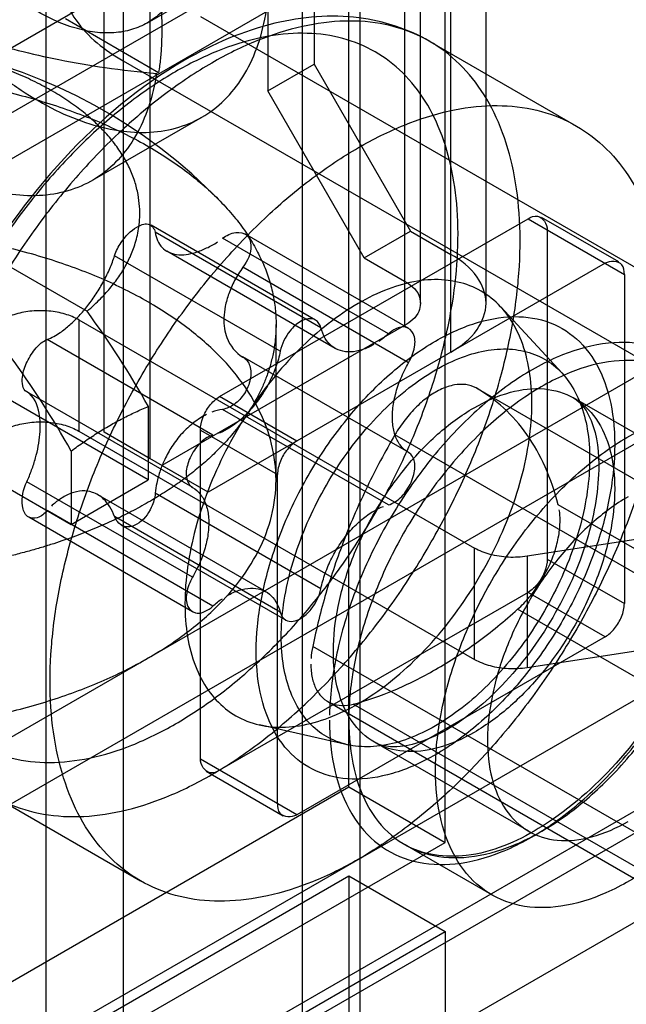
# Model space of a CAD drawing. Header units: millimetres. Extents: x 188 to 1028, y 131 to 1566.
# Tile 68 of 256: x 579 to 590, y 573 to 591. Entities that reach past the tile are written whole.
import ezdxf

# ---------------------------------------------------------------- set-up
doc = ezdxf.new("R2010")
doc.units = ezdxf.units.MM
doc.header["$LTSCALE"] = 110.325218
doc.layers.get('0').update_dxf_attribs({"linetype": 'CONTINUOUS'})

msp = doc.modelspace()

# ---------------------------------------------------------------- linework, layer by layer
at = {"color": 7, "linetype": 'CONTINUOUS'}
for p, q in [((580.636, 1550.662), (580.636, 569.226)), ((586.647, 585.107), (586.647, 1540.578)), ((585.798, 1540.088), (585.798, 585.597)), ((586.091, 586.005), (586.091, 1539.68)), ((587.291, 586.005), (587.291, 1539.68)), ((579.222, 570.043), (579.222, 614.95)), ((580.283, 583.637), (580.283, 606.785)), ((581.131, 583.147), (581.131, 606.295)), ((583.924, 562.021), (583.924, 598.763)), ((584.985, 561.409), (584.985, 598.151)), ((551.539, 575.085), (589.723, 597.131)), ((589.723, 595.089), (553.307, 574.065)), ((553.825, 575.209), (587.059, 594.397)), ((584.773, 577.126), (584.773, 594.273)), ((584.136, 594.068), (584.136, 590.394)), ((581.081, 591.155), (585.323, 593.605)), ((583.288, 593.578), (583.288, 589.904)), ((586.541, 576.106), (586.541, 593.252)), ((582.05, 591.271), (597.607, 582.29)), ((579.576, 591.231), (581.284, 590.244)), ((651.064, 591.109), (588.047, 581.36)), ((586.26, 590.812), (588.95, 589.259)), ((576.818, 571.104), (610.264, 590.414)), ((580.636, 590.455), (596.193, 581.474)), ((582.26, 590.416), (582.207, 590.385)), ((583.288, 589.904), (584.136, 590.394)), ((584.136, 590.394), (585.904, 587.332)), ((581.249, 590.224), (581.218, 590.206)), ((581.593, 590.256), (581.544, 590.227)), ((585.056, 586.842), (583.288, 589.904)), ((598.915, 589.782), (291.042, 412.033)), ((578.586, 570.084), (612.032, 589.394)), ((582.081, 589.423), (580.065, 588.26)), ((588.047, 579.319), (651.064, 589.068)), ((598.915, 588.558), (291.042, 410.808)), ((576.677, 587.762), (579.971, 585.86)), ((582.404, 584.291), (588.061, 587.557)), ((588.061, 587.557), (589.829, 586.536)), ((589.725, 586.765), (588.311, 587.581)), ((584.161, 585.698), (581.145, 587.439)), ((584.262, 585.554), (581.223, 587.308)), ((585.056, 586.842), (585.904, 587.332)), ((585.904, 587.332), (586.647, 586.903)), ((588.414, 587.353), (588.414, 581.31)), ((585.499, 585.443), (582.459, 587.198)), ((585.873, 585.545), (582.869, 587.279)), ((584.523, 585.178), (581.438, 586.959)), ((583.516, 585.123), (580.477, 586.878)), ((585.056, 586.842), (585.798, 586.413)), ((589.475, 586.74), (582.192, 582.535)), ((585.871, 584.913), (582.832, 586.667)), ((589.829, 586.536), (589.829, 580.494)), ((588.686, 584.72), (587.562, 585.937)), ((579.823, 585.7), (587.081, 581.51)), ((579.823, 585.7), (579.823, 583.658)), ((585.798, 585.597), (581.343, 583.025)), ((583.439, 582.76), (583.439, 585.618)), ((581.096, 582.761), (576.677, 585.312)), ((582.279, 583.584), (579.24, 585.339)), ((585.873, 583.263), (582.828, 585.02)), ((575.263, 584.496), (579.682, 581.944)), ((587.108, 584.45), (599.868, 577.084)), ((581.911, 582.621), (578.866, 584.379)), ((583.818, 583.474), (582.404, 584.291)), ((591.724, 582.634), (588.896, 584.267)), ((581.096, 584.109), (581.096, 582.761)), ((585.499, 582.303), (582.459, 584.057)), ((582.051, 583.678), (583.465, 582.862)), ((582.051, 577.636), (582.051, 583.678)), ((579.823, 583.658), (587.081, 579.468)), ((581.131, 583.147), (580.283, 583.637)), ((582.192, 582.535), (580.283, 583.637)), ((598.348, 576.243), (585.62, 583.591)), ((579.682, 583.293), (579.682, 581.944)), ((582.192, 582.535), (581.343, 583.025)), ((583.465, 576.82), (583.465, 582.862)), ((581.906, 580.974), (578.867, 582.729)), ((579.682, 581.944), (581.096, 582.761)), ((583.255, 580.709), (580.17, 582.49)), ((584.262, 580.764), (581.223, 582.519)), ((601.343, 574.957), (588.615, 582.306)), ((581.905, 580.342), (578.901, 582.077)), ((582.279, 580.444), (579.24, 582.199)), ((583.516, 580.333), (580.477, 582.088)), ((583.616, 580.189), (580.6, 581.931)), ((587.081, 579.468), (587.081, 581.51)), ((588.047, 581.36), (588.047, 579.319)), ((588.414, 581.31), (589.829, 580.494)), ((588.061, 580.698), (582.404, 577.432)), ((589.475, 579.882), (588.061, 580.698)), ((600.599, 573.04), (587.871, 580.388)), ((589.475, 579.882), (583.818, 576.616)), ((596.193, 579.841), (579.222, 570.043)), ((596.84, 572.358), (584.112, 579.706)), ((597.607, 579.024), (580.636, 569.226)), ((584.389, 578.692), (597.117, 571.344)), ((597.584, 571.299), (584.856, 578.647)), ((581.593, 578.282), (581.641, 578.311)), ((584.749, 577.901), (583.133, 578.266)), ((588.074, 576.312), (585.246, 577.945)), ((583.818, 576.616), (582.051, 577.636)), ((583.568, 576.591), (582.154, 577.407)), ((582.26, 577.352), (582.313, 577.383)), ((574.955, 571.458), (584.773, 577.126)), ((584.773, 577.126), (586.541, 576.106)), ((578.26, 576.956), (580.95, 575.403)), ((576.723, 570.437), (586.541, 576.106)), ((587.399, 575.143), (585.808, 576.062)), ((574.817, 569.745), (584.773, 575.493)), ((584.773, 575.493), (586.541, 574.473)), ((584.773, 575.493), (584.773, 564.062)), ((576.585, 568.725), (586.541, 574.473)), ((586.541, 574.473), (586.541, 563.042))]:
    msp.add_line(p, q, dxfattribs=at)
for points in [[(585.601, 585.518), (585.566, 585.496), (585.532, 585.471), (585.499, 585.443)], [(582.279, 583.584), (582.246, 583.574), (582.212, 583.559), (582.177, 583.541)], [(585.499, 582.303), (585.532, 582.313), (585.566, 582.328), (585.601, 582.346)], [(582.177, 580.369), (582.212, 580.391), (582.246, 580.416), (582.279, 580.444)]]:
    msp.add_lwpolyline(points, dxfattribs=at)
for centre, radius, start, end in [((575.439, 581.127), 9.708, 43.935, 112.6912), ((566.614, 576.035), 16.581, 29.1403, 36.336), ((565.172, 575.201), 16.613, 29.1473, 36.3289)]:
    msp.add_arc(centre, radius, start, end, dxfattribs=at)
for points, knots in [([(574.838, 597.069), (574.838, 596.815), (574.873, 596.292), (575.016, 595.498), (575.249, 594.686), (575.566, 593.872), (575.96, 593.075), (576.423, 592.311), (576.945, 591.598), (577.513, 590.953), (578.115, 590.388), (578.739, 589.915), (579.372, 589.546), (579.999, 589.287), (580.609, 589.147), (581.188, 589.129), (581.724, 589.237), (582.202, 589.471), (582.606, 589.824), (582.926, 590.286), (583.157, 590.842), (583.295, 591.481), (583.323, 591.934), (583.323, 592.17)], [0, 0, 0, 0, 0.050261, 0.103748, 0.159809, 0.217629, 0.276746, 0.33608, 0.394675, 0.451709, 0.506466, 0.558298, 0.606694, 0.651382, 0.692399, 0.730167, 0.765549, 0.799817, 0.834475, 0.870858, 0.910259, 0.953261, 1, 1, 1, 1]), ([(581.909, 592.986), (581.909, 592.843), (581.893, 592.566), (581.817, 592.172), (581.689, 591.823), (581.511, 591.525), (581.285, 591.284), (581.016, 591.106), (580.71, 590.996), (580.375, 590.956), (580.017, 590.986), (579.643, 591.083), (579.26, 591.246), (578.875, 591.471), (578.493, 591.753), (578.123, 592.088), (577.771, 592.469), (577.443, 592.889), (577.145, 593.341), (576.882, 593.817), (576.66, 594.308), (576.482, 594.804), (576.352, 595.299), (576.271, 595.781), (576.252, 596.098), (576.252, 596.252)], [0, 0, 0, 0, 0.042693, 0.08229, 0.118883, 0.152808, 0.184972, 0.216296, 0.247882, 0.280817, 0.316013, 0.354088, 0.395243, 0.439468, 0.486557, 0.536161, 0.587732, 0.64075, 0.694629, 0.748719, 0.802338, 0.854752, 0.905607, 0.954193, 1, 1, 1, 1]), ([(581.249, 590.224), (581.215, 590.015), (581.122, 589.619), (580.886, 589.079), (580.563, 588.631), (580.159, 588.29), (579.684, 588.066), (579.152, 587.965), (578.578, 587.986), (577.975, 588.127), (577.355, 588.383), (576.73, 588.748), (576.113, 589.214), (575.516, 589.77), (574.953, 590.406), (574.436, 591.107), (573.975, 591.858), (573.58, 592.644), (573.26, 593.447), (573.022, 594.25), (572.918, 594.789), (572.882, 595.054)], [0, 0, 0, 0, 0.046994, 0.090197, 0.130347, 0.168649, 0.206651, 0.245962, 0.287934, 0.333483, 0.383051, 0.436677, 0.494073, 0.554708, 0.617872, 0.682726, 0.748355, 0.81381, 0.878148, 0.940477, 1, 1, 1, 1]), ([(580.636, 593.721), (580.303, 593.529), (579.734, 593.092), (579.345, 592.088), (579.734, 591.084), (580.303, 590.647), (580.636, 590.455)], [0, 0, 0, 0, 0.277326, 0.499999, 0.722672, 1, 1, 1, 1]), ([(581.284, 591.877), (581.297, 591.781), (581.319, 591.59), (581.339, 591.306), (581.343, 591.119), (581.343, 591.027)], [0, 0, 0, 0, 0.341727, 0.675187, 1, 1, 1, 1]), ([(586.26, 590.812), (585.864, 591.041), (584.909, 591.35), (583.313, 591.213), (582.277, 590.764), (581.76, 590.466)], [0, 0, 0, 0, 0.291039, 0.619625, 1, 1, 1, 1]), ([(577.034, 591.192), (577.189, 591.13), (577.528, 591.001), (578.086, 590.817), (578.737, 590.635), (579.486, 590.466), (580.333, 590.32), (580.933, 590.251), (581.249, 590.224)], [0, 0, 0, 0, 0.115583, 0.250702, 0.406193, 0.582744, 0.7807, 1, 1, 1, 1]), ([(582.313, 577.383), (582.604, 577.554), (583.182, 577.947), (583.998, 578.647), (584.777, 579.46), (585.5, 580.371), (586.152, 581.358), (586.719, 582.401), (587.189, 583.476), (587.551, 584.56), (587.797, 585.63), (587.921, 586.662), (587.922, 587.634), (587.798, 588.525), (587.551, 589.318), (587.182, 589.994), (586.698, 590.536), (586.109, 590.927), (585.432, 591.154), (584.687, 591.213), (583.894, 591.106), (583.069, 590.84), (582.53, 590.572), (582.26, 590.416)], [0, 0, 0, 0, 0.050411, 0.104006, 0.160193, 0.218244, 0.27734, 0.336614, 0.395191, 0.452228, 0.506955, 0.558719, 0.607034, 0.651646, 0.692602, 0.730333, 0.765707, 0.799993, 0.834679, 0.87117, 0.910535, 0.953406, 1, 1, 1, 1]), ([(581.343, 591.027), (581.343, 590.937), (581.339, 590.76), (581.32, 590.499), (581.297, 590.328), (581.284, 590.244)], [0, 0, 0, 0, 0.343302, 0.676674, 1, 1, 1, 1]), ([(581.641, 578.311), (581.902, 578.464), (582.421, 578.816), (583.157, 579.442), (583.861, 580.172), (584.523, 580.995), (585.126, 581.898), (585.657, 582.863), (586.099, 583.864), (586.438, 584.874), (586.667, 585.866), (586.782, 586.816), (586.782, 587.706), (586.669, 588.52), (586.444, 589.244), (586.109, 589.863), (585.666, 590.361), (585.126, 590.722), (584.505, 590.931), (583.822, 590.986), (583.094, 590.889), (582.336, 590.646), (581.841, 590.399), (581.593, 590.256)], [0, 0, 0, 0, 0.049283, 0.101801, 0.157048, 0.214233, 0.273576, 0.333705, 0.393376, 0.451564, 0.506916, 0.558851, 0.607089, 0.65147, 0.692236, 0.729899, 0.765304, 0.799683, 0.834444, 0.870884, 0.910308, 0.953282, 1, 1, 1, 1]), ([(579.971, 585.86), (580.016, 585.898), (580.14, 586.007), (580.32, 586.188), (580.498, 586.407), (580.645, 586.625), (580.767, 586.857), (580.866, 587.118), (580.921, 587.364), (580.941, 587.591), (580.939, 587.791), (580.91, 588.013), (580.849, 588.251), (580.751, 588.495), (580.619, 588.738), (580.453, 588.973), (580.257, 589.198), (580.03, 589.414), (579.774, 589.619), (579.491, 589.812), (579.183, 589.99), (578.851, 590.154), (578.498, 590.303), (578.125, 590.434), (577.736, 590.548), (577.332, 590.644), (576.916, 590.722), (576.491, 590.78), (576.059, 590.818), (575.624, 590.836), (575.187, 590.835), (574.752, 590.813), (574.321, 590.772), (573.897, 590.711), (573.483, 590.631), (573.081, 590.532), (572.694, 590.415), (572.444, 590.324), (572.322, 590.276)], [0, 0, 0, 0, 0.014653, 0.040228, 0.062684, 0.083717, 0.104661, 0.126834, 0.151913, 0.166315, 0.182559, 0.200891, 0.221058, 0.242733, 0.265327, 0.288671, 0.313037, 0.338623, 0.365383, 0.393346, 0.42247, 0.452755, 0.484089, 0.516424, 0.549621, 0.583603, 0.618205, 0.653326, 0.688791, 0.724485, 0.760228, 0.795898, 0.831318, 0.866366, 0.900882, 0.934744, 0.96782, 1, 1, 1, 1]), ([(581.76, 590.466), (580.94, 589.992), (579.418, 588.701), (577.683, 586.265), (576.543, 583.518), (576.162, 580.794), (576.668, 578.41), (577.694, 577.282), (578.26, 576.956)], [0, 0, 0, 0, 0.177613, 0.368078, 0.556954, 0.730594, 0.877495, 1, 1, 1, 1]), ([(582.207, 590.385), (581.916, 590.214), (581.338, 589.821), (580.521, 589.122), (579.743, 588.308), (579.02, 587.397), (578.367, 586.41), (577.8, 585.367), (577.331, 584.292), (576.969, 583.208), (576.723, 582.138), (576.598, 581.107), (576.597, 580.135), (576.721, 579.243), (576.969, 578.45), (577.337, 577.774), (577.821, 577.232), (578.41, 576.841), (579.088, 576.614), (579.833, 576.555), (580.626, 576.662), (581.451, 576.928), (581.989, 577.196), (582.26, 577.352)], [0, 0, 0, 0, 0.050411, 0.104006, 0.160193, 0.218244, 0.27734, 0.336614, 0.395191, 0.452228, 0.506955, 0.558719, 0.607034, 0.651646, 0.692602, 0.730333, 0.765707, 0.799993, 0.834679, 0.87117, 0.910535, 0.953406, 1, 1, 1, 1]), ([(569.782, 588.884), (569.918, 588.963), (570.2, 589.114), (570.641, 589.319), (571.105, 589.505), (571.591, 589.672), (572.095, 589.818), (572.616, 589.944), (573.151, 590.048), (573.697, 590.13), (574.252, 590.19), (574.815, 590.227), (575.38, 590.241), (575.949, 590.231), (576.517, 590.199), (577.08, 590.143), (577.636, 590.064), (578.18, 589.962), (578.71, 589.838), (579.224, 589.692), (579.717, 589.526), (580.188, 589.34), (580.635, 589.136), (581.053, 588.914), (581.442, 588.677), (581.799, 588.426), (582.124, 588.162), (582.413, 587.889), (582.667, 587.606), (582.884, 587.318), (583.065, 587.025), (583.209, 586.732), (583.318, 586.438), (583.391, 586.151), (583.433, 585.866), (583.444, 585.595), (583.428, 585.331), (583.389, 585.085), (583.331, 584.85), (583.259, 584.636), (583.174, 584.433), (583.081, 584.247), (582.98, 584.072), (582.875, 583.911), (582.764, 583.758), (582.615, 583.571), (582.42, 583.356), (582.177, 583.123), (581.926, 582.911), (581.666, 582.715), (581.39, 582.528), (581.197, 582.41), (581.096, 582.352)], [0, 0, 0, 0, 0.023349, 0.047475, 0.072271, 0.097737, 0.123767, 0.150329, 0.17736, 0.204763, 0.232471, 0.260374, 0.288493, 0.316621, 0.344902, 0.373002, 0.40084, 0.428311, 0.455317, 0.481787, 0.507606, 0.532747, 0.557045, 0.580564, 0.603085, 0.62478, 0.645395, 0.665203, 0.683901, 0.701888, 0.718746, 0.735065, 0.750307, 0.765233, 0.779133, 0.792945, 0.805617, 0.818376, 0.829866, 0.841532, 0.851985, 0.862638, 0.872283, 0.88212, 0.891156, 0.900367, 0.917674, 0.93426, 0.950395, 0.966451, 0.982684, 1, 1, 1, 1]), ([(581.544, 590.227), (581.263, 590.062), (580.707, 589.681), (579.924, 588.999), (579.182, 588.205), (578.497, 587.314), (577.886, 586.349), (577.364, 585.333), (576.945, 584.293), (576.64, 583.257), (576.452, 582.246), (576.387, 581.278), (576.448, 580.376), (576.639, 579.56), (576.957, 578.854), (577.401, 578.282), (577.955, 577.867), (578.596, 577.624), (579.299, 577.549), (580.046, 577.637), (580.827, 577.882), (581.336, 578.135), (581.593, 578.283)], [0, 0, 0, 0, 0.053051, 0.109539, 0.168753, 0.229848, 0.292258, 0.354612, 0.415676, 0.474482, 0.530311, 0.582876, 0.63195, 0.677067, 0.718711, 0.757102, 0.793648, 0.830049, 0.867417, 0.907723, 0.951786, 1, 1, 1, 1]), ([(584.95, 588.863), (585.221, 589.02), (585.761, 589.289), (586.589, 589.555), (587.385, 589.66), (588.131, 589.599), (588.809, 589.37), (589.398, 588.975), (589.881, 588.428), (590.248, 587.748), (590.493, 586.951), (590.614, 586.055), (590.61, 585.079), (590.481, 584.043), (590.23, 582.971), (589.864, 581.885), (589.39, 580.808), (588.818, 579.765), (588.161, 578.778), (587.432, 577.868), (586.648, 577.056), (585.825, 576.358), (585.243, 575.968), (584.95, 575.799)], [0, 0, 0, 0, 0.046619, 0.089511, 0.128855, 0.165223, 0.199913, 0.234231, 0.26962, 0.307357, 0.348345, 0.39302, 0.441408, 0.493231, 0.547987, 0.605018, 0.663564, 0.722797, 0.781854, 0.839763, 0.896004, 0.949653, 1, 1, 1, 1]), ([(581.096, 582.352), (581.045, 582.323), (580.94, 582.264), (580.783, 582.18), (580.624, 582.1), (580.462, 582.023), (580.296, 581.947), (580.123, 581.873), (579.945, 581.801), (579.757, 581.729), (579.562, 581.659), (579.354, 581.589), (579.136, 581.521), (578.902, 581.454), (578.657, 581.389), (578.392, 581.324), (578.113, 581.264), (577.808, 581.205), (577.486, 581.152), (577.133, 581.102), (576.76, 581.061), (576.353, 581.028), (575.927, 581.006), (575.47, 580.997), (574.999, 581.004), (574.507, 581.028), (574.01, 581.071), (573.502, 581.133), (572.996, 581.217), (572.489, 581.321), (571.991, 581.446), (571.502, 581.593), (571.029, 581.76), (570.572, 581.948), (570.138, 582.154), (569.728, 582.379), (569.345, 582.62), (568.991, 582.878), (568.67, 583.149), (568.383, 583.434), (568.131, 583.73), (567.916, 584.036), (567.74, 584.35), (567.602, 584.671), (567.505, 584.997), (567.449, 585.325), (567.433, 585.654), (567.457, 585.982), (567.522, 586.308), (567.627, 586.63), (567.77, 586.947), (567.952, 587.257), (568.172, 587.558), (568.427, 587.849), (568.717, 588.129), (569.041, 588.397), (569.397, 588.651), (569.651, 588.808), (569.782, 588.884)], [0, 0, 0, 0, 0.008831, 0.01778, 0.026508, 0.03534, 0.044438, 0.053639, 0.063285, 0.073037, 0.08352, 0.094113, 0.105694, 0.117392, 0.130326, 0.143384, 0.158024, 0.172792, 0.189576, 0.206485, 0.225833, 0.245288, 0.267255, 0.289272, 0.313274, 0.337224, 0.362452, 0.387487, 0.413276, 0.438711, 0.464424, 0.489619, 0.514654, 0.539025, 0.562942, 0.586082, 0.608565, 0.630207, 0.65106, 0.671077, 0.690291, 0.708757, 0.726547, 0.743768, 0.760538, 0.777005, 0.793204, 0.809421, 0.825792, 0.842491, 0.859662, 0.877413, 0.895812, 0.914956, 0.934916, 0.955701, 0.977432, 1, 1, 1, 1]), ([(584.95, 575.799), (584.678, 575.642), (584.138, 575.373), (583.31, 575.107), (582.515, 575.002), (581.769, 575.063), (581.091, 575.293), (580.501, 575.688), (580.018, 576.234), (579.652, 576.914), (579.407, 577.711), (579.285, 578.607), (579.29, 579.583), (579.419, 580.619), (579.669, 581.691), (580.035, 582.778), (580.51, 583.854), (581.082, 584.897), (581.739, 585.884), (582.467, 586.794), (583.251, 587.607), (584.074, 588.304), (584.657, 588.694), (584.95, 588.863)], [0, 0, 0, 0, 0.046619, 0.089511, 0.128855, 0.165223, 0.199913, 0.234231, 0.26962, 0.307357, 0.348345, 0.39302, 0.441408, 0.493231, 0.547987, 0.605018, 0.663564, 0.722797, 0.781854, 0.839763, 0.896004, 0.949653, 1, 1, 1, 1]), ([(580.887, 587.404), (580.947, 587.439), (581.093, 587.511), (581.213, 587.374), (581.223, 587.308)], [0, 0, 0, 0, 0.513815, 1, 1, 1, 1]), ([(588.061, 587.557), (588.113, 587.587), (588.286, 587.663), (588.414, 587.456), (588.414, 587.353)], [0, 0, 0, 0, 0.365854, 1, 1, 1, 1]), ([(581.096, 579.495), (581.356, 579.644), (581.838, 579.962), (582.462, 580.516), (582.946, 581.118), (583.277, 581.757), (583.446, 582.423), (583.446, 583.098), (583.277, 583.763), (582.946, 584.403), (582.463, 585.005), (581.839, 585.558), (581.087, 586.054), (580.223, 586.482), (579.264, 586.835), (578.229, 587.106), (577.138, 587.29), (576.014, 587.383), (574.878, 587.383), (573.752, 587.291), (572.66, 587.108), (571.622, 586.837), (570.659, 586.484), (570.062, 586.188), (569.782, 586.026)], [0, 0, 0, 0, 0.044567, 0.085749, 0.123661, 0.158757, 0.192109, 0.224807, 0.258135, 0.293282, 0.331175, 0.372336, 0.416897, 0.464732, 0.515512, 0.568715, 0.623722, 0.679868, 0.736413, 0.792621, 0.847643, 0.901043, 0.952034, 1, 1, 1, 1]), ([(580.477, 586.878), (580.504, 586.964), (580.609, 587.166), (580.77, 587.336), (580.887, 587.404)], [0, 0, 0, 0, 0.400894, 1, 1, 1, 1]), ([(581.223, 587.308), (581.237, 587.206), (581.316, 587.002), (581.632, 586.866), (581.924, 586.917), (582.1, 586.988), (582.166, 587.02)], [0, 0, 0, 0, 0.263511, 0.511452, 0.814495, 1, 1, 1, 1]), ([(582.459, 587.198), (582.531, 587.249), (582.672, 587.33), (582.929, 587.286), (583.019, 586.983), (582.915, 586.782), (582.832, 586.667)], [0, 0, 0, 0, 0.240405, 0.42931, 0.613429, 1, 1, 1, 1]), ([(579.477, 585.467), (579.539, 585.51), (579.66, 585.607), (579.83, 585.774), (579.992, 585.966), (580.143, 586.178), (580.278, 586.405), (580.391, 586.638), (580.452, 586.798), (580.477, 586.878)], [0, 0, 0, 0, 0.128055, 0.264345, 0.407589, 0.556558, 0.708497, 0.857615, 1, 1, 1, 1]), ([(586.647, 585.107), (586.83, 585.213), (587.143, 585.453), (587.357, 586.005), (587.143, 586.557), (586.83, 586.798), (586.647, 586.903)], [0, 0, 0, 0, 0.277326, 0.499999, 0.722672, 1, 1, 1, 1]), ([(589.829, 586.536), (589.829, 586.596), (589.808, 586.784), (589.565, 586.792), (589.475, 586.74)], [0, 0, 0, 0, 0.36586, 1, 1, 1, 1]), ([(582.832, 586.667), (582.776, 586.589), (582.677, 586.432), (582.569, 586.191), (582.504, 585.959), (582.477, 585.745), (582.487, 585.549), (582.552, 585.279), (582.698, 585.094), (582.832, 585.018)], [0, 0, 0, 0, 0.156849, 0.30131, 0.431006, 0.547833, 0.65257, 0.748187, 1, 1, 1, 1]), ([(588.132, 584.168), (588.132, 584.372), (588.104, 584.762), (587.964, 585.305), (587.73, 585.762), (587.405, 586.116), (586.998, 586.351), (586.526, 586.455), (586.012, 586.428), (585.473, 586.276), (584.921, 586.007), (584.373, 585.63), (583.843, 585.156), (583.345, 584.598), (582.894, 583.973), (582.504, 583.299), (582.187, 582.595), (581.951, 581.883), (581.804, 581.182), (581.768, 580.718), (581.768, 580.494)], [0, 0, 0, 0, 0.053949, 0.102959, 0.147371, 0.188343, 0.228511, 0.269849, 0.314371, 0.363341, 0.417248, 0.475958, 0.538876, 0.605087, 0.673463, 0.742691, 0.810751, 0.877292, 0.940785, 1, 1, 1, 1]), ([(585.798, 586.413), (585.904, 586.352), (586.096, 586.2), (586.096, 585.811), (585.904, 585.658), (585.798, 585.597)], [0, 0, 0, 0, 0.356073, 0.643817, 1, 1, 1, 1]), ([(569.782, 586.026), (569.523, 585.877), (569.04, 585.558), (568.416, 585.005), (567.933, 584.403), (567.602, 583.763), (567.433, 583.098), (567.433, 582.423), (567.602, 581.758), (567.933, 581.118), (568.416, 580.516), (569.04, 579.963), (569.791, 579.467), (570.655, 579.039), (571.615, 578.686), (572.65, 578.415), (573.74, 578.231), (574.865, 578.138), (576.001, 578.138), (577.126, 578.23), (578.219, 578.413), (579.257, 578.684), (580.219, 579.037), (580.817, 579.333), (581.096, 579.495)], [0, 0, 0, 0, 0.044567, 0.085749, 0.123661, 0.158757, 0.192109, 0.224807, 0.258135, 0.293282, 0.331175, 0.372336, 0.416897, 0.464732, 0.515512, 0.568715, 0.623722, 0.679868, 0.736413, 0.792621, 0.847643, 0.901043, 0.952034, 1, 1, 1, 1]), ([(579.823, 585.7), (579.744, 585.746), (579.563, 585.818), (579.27, 585.871), (578.963, 585.871), (578.669, 585.818), (578.489, 585.746), (578.409, 585.7)], [0, 0, 0, 0, 0.187717, 0.393745, 0.606295, 0.812308, 1, 1, 1, 1]), ([(583.889, 585.671), (583.814, 585.627), (583.647, 585.47), (583.543, 585.259), (583.516, 585.123)], [0, 0, 0, 0, 0.383523, 1, 1, 1, 1]), ([(584.262, 585.554), (584.247, 585.61), (584.157, 585.76), (583.968, 585.716), (583.889, 585.671)], [0, 0, 0, 0, 0.388717, 1, 1, 1, 1]), ([(586.364, 585.311), (586.612, 585.455), (587.105, 585.68), (587.866, 585.803), (588.558, 585.662), (589.114, 585.253), (589.485, 584.625), (589.664, 583.833), (589.655, 582.92), (589.463, 581.933), (589.099, 580.922), (588.58, 579.941), (587.934, 579.044), (587.198, 578.286), (586.645, 577.88), (586.364, 577.718)], [0, 0, 0, 0, 0.073552, 0.13755, 0.194568, 0.249602, 0.309382, 0.377668, 0.455391, 0.541762, 0.634415, 0.729894, 0.825504, 0.916705, 1, 1, 1, 1]), ([(585.233, 585.248), (585.164, 585.209), (585.027, 585.145), (584.815, 585.102), (584.619, 585.124), (584.452, 585.213), (584.328, 585.362), (584.279, 585.487), (584.262, 585.554)], [0, 0, 0, 0, 0.197824, 0.372029, 0.527651, 0.675373, 0.828969, 1, 1, 1, 1]), ([(585.871, 584.913), (585.923, 585.002), (585.989, 585.175), (585.998, 585.439), (585.812, 585.609), (585.664, 585.554), (585.601, 585.518)], [0, 0, 0, 0, 0.32205, 0.578139, 0.770382, 1, 1, 1, 1]), ([(578.867, 584.378), (578.785, 584.424), (578.766, 584.672), (578.863, 584.936), (579.016, 585.182), (579.163, 585.309), (579.24, 585.339)], [0, 0, 0, 0, 0.248414, 0.508229, 0.780713, 1, 1, 1, 1]), ([(586.364, 577.718), (586.115, 577.574), (585.622, 577.35), (584.861, 577.227), (584.17, 577.367), (583.613, 577.776), (583.243, 578.405), (583.064, 579.197), (583.072, 580.109), (583.264, 581.097), (583.629, 582.107), (584.148, 583.089), (584.793, 583.985), (585.53, 584.744), (586.083, 585.149), (586.364, 585.311)], [0, 0, 0, 0, 0.073552, 0.13755, 0.194568, 0.249602, 0.309382, 0.377668, 0.455391, 0.541762, 0.634415, 0.729894, 0.825504, 0.916705, 1, 1, 1, 1]), ([(583.516, 585.123), (583.497, 585.027), (583.442, 584.834), (583.321, 584.555), (583.165, 584.29), (582.979, 584.052), (582.774, 583.85), (582.622, 583.741), (582.545, 583.696)], [0, 0, 0, 0, 0.165659, 0.338596, 0.513627, 0.685423, 0.848956, 1, 1, 1, 1]), ([(583.535, 579.882), (583.535, 580.079), (583.567, 580.49), (583.697, 581.111), (583.906, 581.743), (584.187, 582.369), (584.534, 582.971), (584.937, 583.53), (585.383, 584.029), (585.857, 584.451), (586.345, 584.786), (586.835, 585.024), (587.313, 585.157), (587.768, 585.18), (588.184, 585.088), (588.545, 584.88), (588.834, 584.567), (589.042, 584.161), (589.167, 583.678), (589.192, 583.33), (589.192, 583.148)], [0, 0, 0, 0, 0.058829, 0.122047, 0.188529, 0.256697, 0.326137, 0.394951, 0.461578, 0.524755, 0.58353, 0.637343, 0.686108, 0.730376, 0.771474, 0.811398, 0.852256, 0.896663, 0.945771, 1, 1, 1, 1]), ([(591.844, 582.637), (591.844, 582.955), (591.788, 583.553), (591.491, 584.354), (590.985, 584.95), (590.297, 585.278), (589.498, 585.312), (588.643, 585.075), (587.773, 584.593), (586.925, 583.893), (586.142, 583.011), (585.463, 581.99), (584.927, 580.885), (584.564, 579.756), (584.446, 578.993), (584.427, 578.625)], [0, 0, 0, 0, 0.073659, 0.137968, 0.195266, 0.250293, 0.309543, 0.376856, 0.453429, 0.538722, 0.630638, 0.725945, 0.822042, 0.914588, 1, 1, 1, 1]), ([(582.832, 585.018), (582.891, 584.985), (582.988, 584.848), (582.98, 584.594), (582.872, 584.342), (582.692, 584.146), (582.535, 584.07), (582.459, 584.057)], [0, 0, 0, 0, 0.164314, 0.364976, 0.593703, 0.815245, 1, 1, 1, 1]), ([(591.844, 582.433), (591.844, 582.735), (591.79, 583.304), (591.508, 584.067), (591.026, 584.637), (590.368, 584.949), (589.603, 584.98), (588.786, 584.751), (587.954, 584.287), (587.145, 583.615), (586.399, 582.77), (585.756, 581.797), (585.25, 580.749), (584.909, 579.682), (584.798, 578.96), (584.78, 578.612)], [0, 0, 0, 0, 0.073546, 0.137808, 0.195169, 0.250625, 0.310061, 0.377598, 0.454634, 0.54037, 0.632551, 0.728062, 0.823393, 0.915056, 1, 1, 1, 1]), ([(585.871, 583.263), (585.817, 583.294), (585.716, 583.383), (585.617, 583.569), (585.57, 583.799), (585.573, 584.06), (585.625, 584.342), (585.724, 584.632), (585.818, 584.82), (585.871, 584.913)], [0, 0, 0, 0, 0.104439, 0.217709, 0.345837, 0.490556, 0.650413, 0.821856, 1, 1, 1, 1]), ([(587.108, 584.45), (587.051, 584.482), (586.918, 584.524), (586.699, 584.514), (586.468, 584.436), (586.234, 584.298), (586.008, 584.106), (585.797, 583.868), (585.676, 583.687), (585.62, 583.591)], [0, 0, 0, 0, 0.104658, 0.218345, 0.346729, 0.49142, 0.651013, 0.8221, 1, 1, 1, 1]), ([(587.071, 584.087), (587.281, 584.208), (587.697, 584.394), (588.341, 584.476), (588.919, 584.307), (589.354, 583.891), (589.605, 583.292), (589.68, 582.562), (589.584, 581.743), (589.323, 580.885), (588.916, 580.041), (588.389, 579.267), (587.776, 578.612), (587.31, 578.264), (587.071, 578.126)], [0, 0, 0, 0, 0.079071, 0.147207, 0.208143, 0.26908, 0.337217, 0.416289, 0.506351, 0.604946, 0.708145, 0.811345, 0.909939, 1, 1, 1, 1]), ([(588.615, 582.306), (588.554, 582.543), (588.401, 582.994), (588.065, 583.601), (587.636, 584.097), (587.29, 584.348), (587.108, 584.45)], [0, 0, 0, 0, 0.27375, 0.528096, 0.767883, 1, 1, 1, 1]), ([(578.867, 582.729), (578.899, 582.8), (578.958, 582.943), (579.029, 583.162), (579.08, 583.381), (579.11, 583.593), (579.117, 583.797), (579.094, 584.072), (578.999, 584.304), (578.867, 584.378)], [0, 0, 0, 0, 0.133382, 0.266043, 0.394313, 0.517811, 0.633814, 0.741668, 1, 1, 1, 1]), ([(582.051, 583.678), (582.051, 583.755), (582.087, 583.915), (582.208, 584.129), (582.332, 584.249), (582.404, 584.291)], [0, 0, 0, 0, 0.313865, 0.656585, 1, 1, 1, 1]), ([(588.896, 584.267), (589.047, 584.18), (589.325, 583.739), (589.404, 582.812), (589.17, 581.561), (588.561, 580.208), (587.684, 579.017), (586.947, 578.393), (586.571, 578.176)], [0, 0, 0, 0, 0.073347, 0.201707, 0.384338, 0.601219, 0.818028, 1, 1, 1, 1]), ([(580.389, 583.762), (580.467, 583.807), (580.623, 583.893), (580.858, 584.009), (581.017, 584.077), (581.096, 584.109)], [0, 0, 0, 0, 0.342134, 0.675502, 1, 1, 1, 1]), ([(581.768, 580.494), (581.768, 580.29), (581.795, 579.9), (581.935, 579.357), (582.169, 578.901), (582.494, 578.546), (582.901, 578.311), (583.373, 578.207), (583.887, 578.234), (584.427, 578.386), (584.978, 578.655), (585.526, 579.032), (586.057, 579.506), (586.555, 580.064), (587.006, 580.69), (587.395, 581.364), (587.713, 582.067), (587.948, 582.779), (588.095, 583.48), (588.132, 583.944), (588.132, 584.168)], [0, 0, 0, 0, 0.053949, 0.102959, 0.147371, 0.188343, 0.228511, 0.269849, 0.314371, 0.363341, 0.417248, 0.475958, 0.538876, 0.605087, 0.673463, 0.742691, 0.810751, 0.877292, 0.940785, 1, 1, 1, 1]), ([(587.071, 578.126), (586.861, 578.005), (586.445, 577.819), (585.801, 577.737), (585.223, 577.906), (584.788, 578.322), (584.537, 578.921), (584.462, 579.651), (584.558, 580.47), (584.819, 581.328), (585.226, 582.172), (585.753, 582.946), (586.366, 583.601), (586.832, 583.949), (587.071, 584.087)], [0, 0, 0, 0, 0.079071, 0.147207, 0.208143, 0.26908, 0.337217, 0.416289, 0.506351, 0.604946, 0.708145, 0.811345, 0.909939, 1, 1, 1, 1]), ([(586.364, 577.432), (586.364, 577.78), (586.443, 578.507), (586.749, 579.593), (587.23, 580.668), (587.859, 581.676), (588.6, 582.562), (589.416, 583.278), (590.261, 583.782), (591.095, 584.048), (591.883, 584.049), (592.571, 583.756), (593.081, 583.186), (593.379, 582.407), (593.435, 581.824), (593.435, 581.515)], [0, 0, 0, 0, 0.082904, 0.173285, 0.267959, 0.362915, 0.455685, 0.542421, 0.620415, 0.688853, 0.74889, 0.804338, 0.861772, 0.926239, 1, 1, 1, 1]), ([(582.166, 583.962), (582.082, 583.921), (581.92, 583.819), (581.706, 583.619), (581.528, 583.388), (581.4, 583.157), (581.308, 582.931), (581.251, 582.723), (581.229, 582.581), (581.223, 582.519)], [0, 0, 0, 0, 0.154557, 0.318599, 0.48777, 0.639857, 0.760539, 0.894366, 1, 1, 1, 1]), ([(578.409, 583.658), (578.489, 583.704), (578.669, 583.777), (578.963, 583.83), (579.27, 583.83), (579.563, 583.777), (579.744, 583.704), (579.823, 583.658)], [0, 0, 0, 0, 0.187717, 0.393744, 0.606294, 0.812307, 1, 1, 1, 1]), ([(579.682, 583.293), (579.759, 583.351), (579.914, 583.463), (580.15, 583.619), (580.309, 583.716), (580.389, 583.762)], [0, 0, 0, 0, 0.340934, 0.674363, 1, 1, 1, 1]), ([(582.177, 583.541), (582.093, 583.492), (581.944, 583.345), (581.812, 583.079), (581.768, 582.815), (581.849, 582.656), (581.906, 582.623)], [0, 0, 0, 0, 0.272529, 0.565266, 0.816193, 1, 1, 1, 1]), ([(585.62, 583.591), (585.439, 583.281), (585.103, 582.65), (584.679, 581.677), (584.343, 580.696), (584.178, 580.034), (584.112, 579.706)], [0, 0, 0, 0, 0.257311, 0.511716, 0.760205, 1, 1, 1, 1]), ([(583.818, 583.474), (583.752, 583.436), (583.632, 583.324), (583.507, 583.113), (583.465, 582.946), (583.465, 582.862)], [0, 0, 0, 0, 0.313862, 0.656582, 1, 1, 1, 1]), ([(589.192, 583.148), (589.192, 582.95), (589.16, 582.54), (589.031, 581.918), (588.822, 581.286), (588.54, 580.66), (588.193, 580.058), (587.79, 579.499), (587.345, 579), (586.871, 578.578), (586.383, 578.243), (585.893, 578.006), (585.414, 577.872), (584.96, 577.849), (584.543, 577.942), (584.183, 578.149), (583.894, 578.463), (583.685, 578.868), (583.56, 579.351), (583.535, 579.7), (583.535, 579.882)], [0, 0, 0, 0, 0.058829, 0.122047, 0.188529, 0.256697, 0.326137, 0.394951, 0.461578, 0.524755, 0.58353, 0.637343, 0.686108, 0.730376, 0.771474, 0.811398, 0.852256, 0.896663, 0.945771, 1, 1, 1, 1]), ([(585.601, 582.346), (585.685, 582.395), (585.834, 582.542), (585.966, 582.808), (586.01, 583.072), (585.929, 583.231), (585.871, 583.263)], [0, 0, 0, 0, 0.272529, 0.565266, 0.816193, 1, 1, 1, 1]), ([(579.24, 582.199), (579.19, 582.143), (579.087, 582.044), (578.843, 582.065), (578.746, 582.373), (578.805, 582.592), (578.867, 582.729)], [0, 0, 0, 0, 0.208596, 0.378203, 0.577425, 1, 1, 1, 1]), ([(581.906, 582.623), (581.961, 582.593), (582.062, 582.504), (582.161, 582.318), (582.208, 582.088), (582.205, 581.827), (582.153, 581.545), (582.054, 581.255), (581.96, 581.067), (581.906, 580.974)], [0, 0, 0, 0, 0.104439, 0.217709, 0.345837, 0.490556, 0.650413, 0.821856, 1, 1, 1, 1]), ([(580.477, 582.088), (580.454, 582.151), (580.4, 582.268), (580.27, 582.432), (580.091, 582.544), (579.877, 582.57), (579.67, 582.524), (579.541, 582.453), (579.477, 582.41)], [0, 0, 0, 0, 0.16087, 0.307622, 0.49823, 0.649621, 0.814718, 1, 1, 1, 1]), ([(581.223, 582.519), (581.214, 582.429), (581.152, 582.21), (581.004, 582.017), (580.887, 581.95)], [0, 0, 0, 0, 0.398813, 1, 1, 1, 1]), ([(591.771, 582.535), (591.771, 581.96), (591.555, 580.737), (590.802, 579.01), (589.695, 577.473), (588.39, 576.356), (587.051, 575.765), (586.137, 575.872), (585.808, 576.062)], [0, 0, 0, 0, 0.174359, 0.370152, 0.566677, 0.742802, 0.885221, 1, 1, 1, 1]), ([(589.899, 582.454), (589.66, 582.315), (589.193, 581.966), (588.58, 581.311), (588.054, 580.538), (587.649, 579.698), (587.389, 578.845), (587.29, 578.029), (587.362, 577.302), (587.609, 576.701), (588.039, 576.279), (588.619, 576.104), (589.269, 576.184), (589.689, 576.372), (589.899, 576.493)], [0, 0, 0, 0, 0.090308, 0.189106, 0.292127, 0.394494, 0.492745, 0.582444, 0.661234, 0.729358, 0.790319, 0.851682, 0.920471, 1, 1, 1, 1]), ([(584.419, 578.351), (584.419, 578.033), (584.476, 577.435), (584.773, 576.634), (585.278, 576.038), (585.966, 575.71), (586.766, 575.676), (587.62, 575.913), (588.49, 576.395), (589.338, 577.096), (590.121, 577.978), (590.8, 578.998), (591.337, 580.103), (591.699, 581.232), (591.817, 581.995), (591.837, 582.363)], [0, 0, 0, 0, 0.073659, 0.137968, 0.195266, 0.250293, 0.309543, 0.376856, 0.453429, 0.538722, 0.630638, 0.725945, 0.822042, 0.914588, 1, 1, 1, 1]), ([(580.887, 581.95), (580.825, 581.914), (580.651, 581.857), (580.508, 582.002), (580.477, 582.088)], [0, 0, 0, 0, 0.437506, 1, 1, 1, 1]), ([(584.262, 580.764), (584.281, 580.86), (584.336, 581.053), (584.457, 581.332), (584.613, 581.597), (584.798, 581.835), (585.004, 582.037), (585.156, 582.146), (585.233, 582.191)], [0, 0, 0, 0, 0.165659, 0.338596, 0.513627, 0.685423, 0.848956, 1, 1, 1, 1]), ([(584.773, 578.351), (584.773, 578.049), (584.826, 577.48), (585.109, 576.717), (585.591, 576.147), (586.249, 575.834), (587.014, 575.804), (587.831, 576.033), (588.663, 576.497), (589.472, 577.169), (590.218, 578.014), (590.861, 578.987), (591.366, 580.035), (591.708, 581.102), (591.818, 581.824), (591.837, 582.172)], [0, 0, 0, 0, 0.073546, 0.137808, 0.195169, 0.250625, 0.310061, 0.377598, 0.454634, 0.54037, 0.632551, 0.728062, 0.823393, 0.915056, 1, 1, 1, 1]), ([(587.871, 580.388), (587.948, 580.456), (588.093, 580.608), (588.281, 580.865), (588.438, 581.146), (588.556, 581.439), (588.63, 581.73), (588.649, 581.924), (588.649, 582.018)], [0, 0, 0, 0, 0.166162, 0.339265, 0.514213, 0.685792, 0.849095, 1, 1, 1, 1]), ([(593.435, 581.515), (593.435, 581.167), (593.356, 580.439), (593.049, 579.354), (592.568, 578.279), (591.94, 577.27), (591.198, 576.385), (590.383, 575.669), (589.538, 575.164), (588.703, 574.899), (587.916, 574.898), (587.228, 575.191), (586.718, 575.761), (586.42, 576.54), (586.364, 577.123), (586.364, 577.432)], [0, 0, 0, 0, 0.082904, 0.173285, 0.267959, 0.362915, 0.455685, 0.542421, 0.620415, 0.688853, 0.74889, 0.804338, 0.861772, 0.926239, 1, 1, 1, 1]), ([(588.047, 581.36), (587.933, 581.343), (587.702, 581.331), (587.373, 581.38), (587.169, 581.459), (587.081, 581.51)], [0, 0, 0, 0, 0.348913, 0.690931, 1, 1, 1, 1]), ([(588.414, 581.31), (588.414, 581.234), (588.378, 581.074), (588.257, 580.86), (588.133, 580.74), (588.061, 580.698)], [0, 0, 0, 0, 0.313865, 0.656585, 1, 1, 1, 1]), ([(581.906, 580.974), (581.855, 580.885), (581.789, 580.712), (581.78, 580.448), (581.966, 580.278), (582.114, 580.333), (582.177, 580.369)], [0, 0, 0, 0, 0.32205, 0.578139, 0.770382, 1, 1, 1, 1]), ([(582.545, 580.638), (582.614, 580.678), (582.751, 580.742), (582.963, 580.785), (583.159, 580.763), (583.326, 580.674), (583.45, 580.524), (583.499, 580.4), (583.516, 580.333)], [0, 0, 0, 0, 0.197824, 0.372029, 0.527651, 0.675373, 0.828969, 1, 1, 1, 1]), ([(583.889, 580.216), (583.964, 580.26), (584.131, 580.417), (584.235, 580.628), (584.262, 580.764)], [0, 0, 0, 0, 0.383523, 1, 1, 1, 1]), ([(589.475, 579.882), (589.541, 579.92), (589.662, 580.032), (589.787, 580.243), (589.829, 580.41), (589.829, 580.494)], [0, 0, 0, 0, 0.313862, 0.656582, 1, 1, 1, 1]), ([(583.516, 580.333), (583.531, 580.277), (583.621, 580.127), (583.81, 580.171), (583.889, 580.216)], [0, 0, 0, 0, 0.388717, 1, 1, 1, 1]), ([(584.856, 578.647), (585.111, 578.713), (585.629, 578.893), (586.39, 579.277), (587.148, 579.778), (587.632, 580.174), (587.871, 580.388)], [0, 0, 0, 0, 0.224659, 0.466777, 0.725758, 1, 1, 1, 1]), ([(584.078, 579.379), (584.078, 579.295), (584.092, 579.137), (584.164, 578.923), (584.284, 578.756), (584.45, 578.649), (584.65, 578.611), (584.787, 578.629), (584.856, 578.647)], [0, 0, 0, 0, 0.198114, 0.372815, 0.528948, 0.676855, 0.830024, 1, 1, 1, 1]), ([(587.081, 579.468), (587.169, 579.417), (587.373, 579.339), (587.702, 579.29), (587.933, 579.301), (588.047, 579.319)], [0, 0, 0, 0, 0.309069, 0.651087, 1, 1, 1, 1]), ([(586.571, 578.176), (586.389, 578.071), (586.057, 577.917), (585.593, 577.835), (585.334, 577.894), (585.246, 577.945)], [0, 0, 0, 0, 0.45209, 0.780067, 1, 1, 1, 1]), ([(582.404, 577.432), (582.352, 577.402), (582.179, 577.326), (582.051, 577.533), (582.051, 577.636)], [0, 0, 0, 0, 0.365854, 1, 1, 1, 1]), ([(583.465, 576.82), (583.465, 576.76), (583.485, 576.572), (583.729, 576.564), (583.818, 576.616)], [0, 0, 0, 0, 0.36586, 1, 1, 1, 1])]:
    msp.add_open_spline(points, degree=3, knots=knots, dxfattribs=at)
for points in [[(582.166, 587.02), (582.233, 587.052), (582.301, 587.086), (582.362, 587.131)], [(579.24, 585.339), (579.324, 585.371), (579.403, 585.417), (579.477, 585.467)], [(585.499, 585.443), (585.443, 585.393), (585.387, 585.342), (585.323, 585.305)], [(582.459, 584.057), (582.393, 584.046), (582.324, 584.033), (582.263, 584.004)], [(582.545, 583.696), (582.488, 583.664), (582.43, 583.628), (582.367, 583.612)], [(579.477, 582.41), (579.42, 582.37), (579.363, 582.329), (579.317, 582.278)], [(585.233, 582.191), (585.29, 582.223), (585.348, 582.258), (585.411, 582.275)], [(588.649, 582.018), (588.649, 582.084), (588.651, 582.151), (588.634, 582.215)], [(582.279, 580.444), (582.335, 580.494), (582.391, 580.545), (582.455, 580.582)], [(584.112, 579.706), (584.098, 579.633), (584.082, 579.559), (584.082, 579.484)], [(584.427, 578.625), (584.423, 578.564), (584.42, 578.503), (584.42, 578.441)], [(584.78, 578.612), (584.777, 578.554), (584.774, 578.495), (584.774, 578.437)]]:
    msp.add_open_spline(points, degree=3, dxfattribs=at)

doc.saveas('drawing.dxf')
